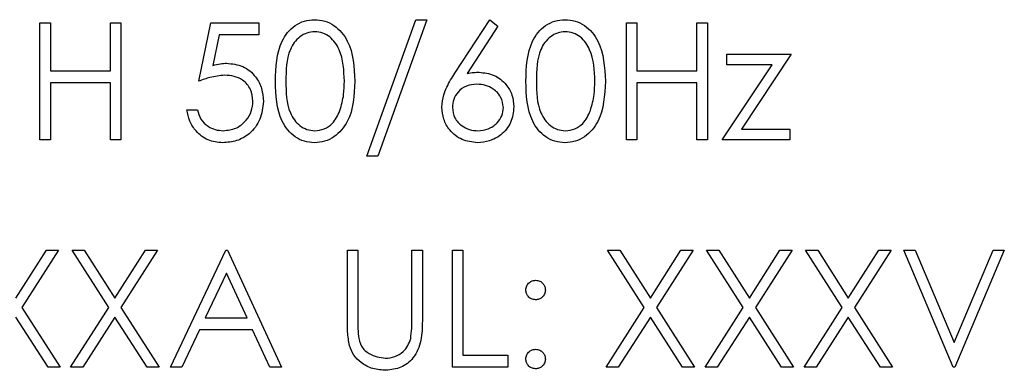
# Model space of a CAD drawing. Header units: millimetres. Extents: x 5 to 418, y 2 to 292.
# Tile 38 of 87: x 110.163 to 112.688, y 197.591 to 198.489. Entities that reach past the tile are written whole.
import ezdxf

# ---------------------------------------------------------------- set-up
doc = ezdxf.new("R2010")
doc.units = ezdxf.units.MM

msp = doc.modelspace()

# ---------------------------------------------------------------- linework, layer by layer
at = {"color": 7, "linetype": 'Continuous', "lineweight": 25}
for p, q in [((111.0537, 198.1395), (111.1792, 198.4895)), ((111.2075, 198.4895), (111.0821, 198.1395)), ((111.1792, 198.4895), (111.2075, 198.4895)), ((111.2795, 198.3526), (111.3691, 198.4895)), ((111.3691, 198.4895), (111.3898, 198.4732)), ((110.2152, 198.1818), (110.2152, 198.4818)), ((110.2152, 198.4818), (110.2421, 198.4818)), ((110.2421, 198.4818), (110.2421, 198.3587)), ((110.396, 198.3587), (110.396, 198.4818)), ((110.396, 198.4818), (110.4229, 198.4818)), ((110.4229, 198.4818), (110.4229, 198.1818)), ((110.6229, 198.3318), (110.6537, 198.4818)), ((110.6537, 198.4818), (110.7768, 198.4818)), ((110.7768, 198.4818), (110.7768, 198.451)), ((111.3898, 198.4732), (111.3105, 198.352)), ((111.7191, 198.1818), (111.7191, 198.4818)), ((111.7191, 198.4818), (111.746, 198.4818)), ((111.746, 198.4818), (111.746, 198.3587)), ((111.8998, 198.3587), (111.8998, 198.4818)), ((111.8998, 198.4818), (111.9268, 198.4818)), ((111.9268, 198.4818), (111.9268, 198.1818)), ((110.6747, 198.451), (110.6586, 198.3721)), ((110.7768, 198.451), (110.6747, 198.451)), ((111.9768, 198.401), (112.1421, 198.401)), ((111.9768, 198.3741), (111.9768, 198.401)), ((112.1421, 198.401), (112.0146, 198.2087)), ((110.2421, 198.3587), (110.396, 198.3587)), ((111.746, 198.3587), (111.8998, 198.3587)), ((111.9652, 198.1818), (112.0928, 198.3741)), ((112.0928, 198.3741), (111.9768, 198.3741)), ((110.396, 198.328), (110.2421, 198.328)), ((110.2421, 198.328), (110.2421, 198.1818)), ((110.396, 198.1818), (110.396, 198.328)), ((111.8998, 198.328), (111.746, 198.328)), ((111.746, 198.328), (111.746, 198.1818)), ((111.8998, 198.1818), (111.8998, 198.328)), ((110.5921, 198.2587), (110.6191, 198.2587)), ((112.0146, 198.2087), (112.1383, 198.2087)), ((112.1383, 198.2087), (112.1383, 198.1818)), ((110.2421, 198.1818), (110.2152, 198.1818)), ((110.4229, 198.1818), (110.396, 198.1818)), ((111.746, 198.1818), (111.7191, 198.1818)), ((111.9268, 198.1818), (111.8998, 198.1818)), ((112.1383, 198.1818), (111.9652, 198.1818)), ((111.0821, 198.1395), (111.0537, 198.1395)), ((110.1537, 197.7758), (110.2322, 197.8985)), ((110.2633, 197.8985), (110.1693, 197.7515)), ((110.2322, 197.8985), (110.2633, 197.8985)), ((110.2979, 197.8985), (110.329, 197.8985)), ((110.392, 197.7515), (110.2979, 197.8985)), ((110.329, 197.8985), (110.4075, 197.7758)), ((110.4075, 197.7758), (110.4861, 197.8985)), ((110.5171, 197.8985), (110.4231, 197.7515)), ((110.4861, 197.8985), (110.5171, 197.8985)), ((110.5498, 197.5985), (110.6921, 197.8985)), ((110.6921, 197.8985), (110.696, 197.8985)), ((110.696, 197.8985), (110.8345, 197.5985)), ((111.0037, 197.7173), (111.0037, 197.8985)), ((111.0037, 197.8985), (111.0306, 197.8985)), ((111.0306, 197.8985), (111.0306, 197.7187)), ((111.1691, 197.7187), (111.1691, 197.8985)), ((111.1691, 197.8985), (111.196, 197.8985)), ((111.196, 197.8985), (111.196, 197.7173)), ((111.2729, 197.5985), (111.2729, 197.8985)), ((111.2729, 197.8985), (111.2998, 197.8985)), ((111.2998, 197.8985), (111.2998, 197.6292)), ((111.671, 197.8985), (111.7021, 197.8985)), ((111.7651, 197.7515), (111.671, 197.8985)), ((111.7021, 197.8985), (111.7806, 197.7758)), ((111.7806, 197.7758), (111.8592, 197.8985)), ((111.8902, 197.8985), (111.7962, 197.7515)), ((111.8592, 197.8985), (111.8902, 197.8985)), ((111.9248, 197.8985), (111.9559, 197.8985)), ((112.019, 197.7515), (111.9248, 197.8985)), ((111.9559, 197.8985), (112.0345, 197.7758)), ((112.0345, 197.7758), (112.113, 197.8985)), ((112.1441, 197.8985), (112.05, 197.7515)), ((112.113, 197.8985), (112.1441, 197.8985)), ((112.1787, 197.8985), (112.2098, 197.8985)), ((112.2728, 197.7515), (112.1787, 197.8985)), ((112.2098, 197.8985), (112.2883, 197.7758)), ((112.2883, 197.7758), (112.3668, 197.8985)), ((112.3979, 197.8985), (112.3039, 197.7515)), ((112.3668, 197.8985), (112.3979, 197.8985)), ((112.4306, 197.8985), (112.4595, 197.8985)), ((112.5575, 197.5985), (112.4306, 197.8985)), ((112.4595, 197.8985), (112.5595, 197.6621)), ((112.5595, 197.6621), (112.6595, 197.8985)), ((112.6883, 197.8985), (112.5614, 197.5985)), ((112.6595, 197.8985), (112.6883, 197.8985)), ((110.6938, 197.84), (110.6394, 197.7254)), ((110.7467, 197.7254), (110.6938, 197.84)), ((110.1693, 197.7515), (110.2671, 197.5985)), ((110.2941, 197.5985), (110.392, 197.7515)), ((110.4231, 197.7515), (110.521, 197.5985)), ((111.6671, 197.5985), (111.7651, 197.7515)), ((111.7962, 197.7515), (111.8941, 197.5985)), ((111.921, 197.5985), (112.019, 197.7515)), ((112.05, 197.7515), (112.1479, 197.5985)), ((112.1748, 197.5985), (112.2728, 197.7515)), ((112.3039, 197.7515), (112.4018, 197.5985)), ((110.2361, 197.5985), (110.1537, 197.7272)), ((110.4075, 197.7272), (110.3251, 197.5985)), ((110.4899, 197.5985), (110.4075, 197.7272)), ((111.7806, 197.7272), (111.6982, 197.5985)), ((111.863, 197.5985), (111.7806, 197.7272)), ((112.0345, 197.7272), (111.9521, 197.5985)), ((112.1168, 197.5985), (112.0345, 197.7272)), ((112.2883, 197.7272), (112.2059, 197.5985)), ((112.3707, 197.5985), (112.2883, 197.7272)), ((110.6394, 197.7254), (110.7467, 197.7254)), ((110.6248, 197.6946), (110.5792, 197.5985)), ((110.7608, 197.6946), (110.6248, 197.6946)), ((110.8052, 197.5985), (110.7608, 197.6946)), ((111.2998, 197.6292), (111.4152, 197.6292)), ((111.4152, 197.6292), (111.4152, 197.5985)), ((110.2671, 197.5985), (110.2361, 197.5985)), ((110.3251, 197.5985), (110.2941, 197.5985)), ((110.521, 197.5985), (110.4899, 197.5985)), ((110.5792, 197.5985), (110.5498, 197.5985)), ((110.8345, 197.5985), (110.8052, 197.5985)), ((111.4152, 197.5985), (111.2729, 197.5985)), ((111.6982, 197.5985), (111.6671, 197.5985)), ((111.8941, 197.5985), (111.863, 197.5985)), ((111.9521, 197.5985), (111.921, 197.5985)), ((112.1479, 197.5985), (112.1168, 197.5985)), ((112.2059, 197.5985), (112.1748, 197.5985)), ((112.4018, 197.5985), (112.3707, 197.5985)), ((112.5614, 197.5985), (112.5575, 197.5985))]:
    msp.add_line(p, q, dxfattribs=at)
for points, knots in [([(110.8191, 198.3317), (110.8202, 198.3675), (110.8217, 198.4123), (110.8496, 198.4574), (110.8691, 198.4753), (110.8931, 198.4874), (110.9106, 198.4888), (110.9194, 198.4895)], [0, 0, 0, 0, 0.498702, 0.624177, 0.749467, 0.874745, 1, 1, 1, 1]), ([(110.9194, 198.4895), (110.9282, 198.4888), (110.9459, 198.4874), (110.978, 198.4717), (111.0186, 198.4217), (111.0212, 198.3677), (111.0229, 198.3317)], [0, 0, 0, 0, 0.1256001, 0.2511969, 0.5005813, 1, 1, 1, 1]), ([(111.4614, 198.3317), (111.4625, 198.3675), (111.464, 198.4123), (111.492, 198.4574), (111.5114, 198.4753), (111.5354, 198.4874), (111.5529, 198.4888), (111.5617, 198.4895)], [0, 0, 0, 0, 0.498702, 0.624177, 0.749467, 0.874745, 1, 1, 1, 1]), ([(111.5617, 198.4895), (111.5705, 198.4888), (111.5882, 198.4874), (111.6204, 198.4717), (111.6609, 198.4217), (111.6635, 198.3677), (111.6652, 198.3317)], [0, 0, 0, 0, 0.1256, 0.251197, 0.500581, 1, 1, 1, 1]), ([(110.9203, 198.4587), (110.9134, 198.458), (110.8996, 198.4567), (110.8814, 198.4461), (110.8668, 198.4314), (110.847, 198.3948), (110.8464, 198.3598), (110.846, 198.3318)], [0, 0, 0, 0, 0.125139, 0.250418, 0.375519, 0.500847, 1, 1, 1, 1]), ([(110.996, 198.3318), (110.9949, 198.3597), (110.9932, 198.4014), (110.9651, 198.4426), (110.9409, 198.4566), (110.9271, 198.458), (110.9203, 198.4587)], [0, 0, 0, 0, 0.500072, 0.749021, 0.874598, 1, 1, 1, 1]), ([(111.5626, 198.4587), (111.5557, 198.458), (111.5419, 198.4567), (111.5237, 198.4461), (111.5091, 198.4314), (111.4893, 198.3948), (111.4887, 198.3598), (111.4883, 198.3318)], [0, 0, 0, 0, 0.125139, 0.250418, 0.375519, 0.500847, 1, 1, 1, 1]), ([(111.6383, 198.3318), (111.6372, 198.3597), (111.6355, 198.4014), (111.6075, 198.4426), (111.5832, 198.4566), (111.5694, 198.458), (111.5626, 198.4587)], [0, 0, 0, 0, 0.500072, 0.749021, 0.874598, 1, 1, 1, 1]), ([(110.6586, 198.3721), (110.665, 198.3739), (110.6766, 198.3771), (110.6886, 198.3777), (110.6939, 198.378)], [0, 0, 0, 0, 0.5600642, 1, 1, 1, 1]), ([(110.6939, 198.378), (110.7082, 198.3764), (110.7369, 198.3734), (110.7685, 198.3464), (110.786, 198.3135), (110.7875, 198.2911), (110.7883, 198.2798)], [0, 0, 0, 0, 0.279688, 0.559025, 0.779292, 1, 1, 1, 1]), ([(110.689, 198.3472), (110.6763, 198.3459), (110.6536, 198.3435), (110.6323, 198.3354), (110.6229, 198.3318)], [0, 0, 0, 0, 0.559416, 1, 1, 1, 1]), ([(110.7614, 198.281), (110.7603, 198.2913), (110.7581, 198.3121), (110.7378, 198.3346), (110.7134, 198.3458), (110.6972, 198.3467), (110.689, 198.3472)], [0, 0, 0, 0, 0.279539, 0.558617, 0.779047, 1, 1, 1, 1]), ([(110.9194, 198.1741), (110.9106, 198.1748), (110.8931, 198.1763), (110.8612, 198.192), (110.8218, 198.2424), (110.8202, 198.2959), (110.8191, 198.3317)], [0, 0, 0, 0, 0.125551, 0.25109, 0.50025, 1, 1, 1, 1]), ([(110.846, 198.3318), (110.8462, 198.3038), (110.8465, 198.2618), (110.8754, 198.2208), (110.8997, 198.2071), (110.9134, 198.2056), (110.9203, 198.2049)], [0, 0, 0, 0, 0.500291, 0.749086, 0.874606, 1, 1, 1, 1]), ([(111.0229, 198.3317), (111.0212, 198.2957), (111.0187, 198.2417), (110.9779, 198.192), (110.9458, 198.1763), (110.9282, 198.1748), (110.9194, 198.1741)], [0, 0, 0, 0, 0.499407, 0.748743, 0.874372, 1, 1, 1, 1]), ([(110.9846, 198.2564), (110.9885, 198.2702), (110.9953, 198.2949), (110.9958, 198.3205), (110.996, 198.3318)], [0, 0, 0, 0, 0.559599, 1, 1, 1, 1]), ([(111.246, 198.2655), (111.2471, 198.2762), (111.2488, 198.2939), (111.2583, 198.3167), (111.2682, 198.3351), (111.2758, 198.3468), (111.2795, 198.3526)], [0, 0, 0, 0, 0.339374, 0.559486, 0.779731, 1, 1, 1, 1]), ([(111.3105, 198.352), (111.3163, 198.3529), (111.3266, 198.3545), (111.337, 198.3548), (111.3416, 198.3549)], [0, 0, 0, 0, 0.5599103, 1, 1, 1, 1]), ([(111.3416, 198.3549), (111.3548, 198.3534), (111.381, 198.3504), (111.4103, 198.3263), (111.428, 198.297), (111.4297, 198.2763), (111.4306, 198.266)], [0, 0, 0, 0, 0.279638, 0.559326, 0.779527, 1, 1, 1, 1]), ([(111.5617, 198.1741), (111.5529, 198.1748), (111.5354, 198.1763), (111.5036, 198.192), (111.4642, 198.2424), (111.4625, 198.2959), (111.4614, 198.3317)], [0, 0, 0, 0, 0.1255507, 0.25109, 0.5002501, 1, 1, 1, 1]), ([(111.4883, 198.3318), (111.4885, 198.3038), (111.4889, 198.2618), (111.5177, 198.2208), (111.542, 198.2071), (111.5557, 198.2056), (111.5626, 198.2049)], [0, 0, 0, 0, 0.500291, 0.749086, 0.874606, 1, 1, 1, 1]), ([(111.6652, 198.3317), (111.6635, 198.2957), (111.661, 198.2417), (111.6203, 198.192), (111.5881, 198.1763), (111.5705, 198.1748), (111.5617, 198.1741)], [0, 0, 0, 0, 0.499407, 0.748743, 0.874372, 1, 1, 1, 1]), ([(111.6269, 198.2564), (111.6308, 198.2702), (111.6376, 198.2949), (111.6381, 198.3205), (111.6383, 198.3318)], [0, 0, 0, 0, 0.559599, 1, 1, 1, 1]), ([(111.336, 198.3241), (111.3268, 198.3233), (111.3086, 198.3218), (111.2876, 198.306), (111.2749, 198.2858), (111.2736, 198.2715), (111.2729, 198.2644)], [0, 0, 0, 0, 0.280127, 0.559515, 0.779719, 1, 1, 1, 1]), ([(111.4037, 198.2644), (111.4023, 198.2738), (111.3995, 198.2926), (111.3798, 198.3116), (111.3581, 198.3225), (111.3434, 198.3236), (111.336, 198.3241)], [0, 0, 0, 0, 0.278754, 0.558605, 0.779147, 1, 1, 1, 1]), ([(110.6837, 198.1741), (110.6708, 198.1754), (110.6451, 198.1781), (110.616, 198.201), (110.598, 198.229), (110.5941, 198.2488), (110.5921, 198.2587)], [0, 0, 0, 0, 0.2796245, 0.5590192, 0.7793803, 1, 1, 1, 1]), ([(110.6191, 198.2587), (110.6214, 198.2503), (110.626, 198.2333), (110.6444, 198.2162), (110.6648, 198.2066), (110.6784, 198.2055), (110.6852, 198.2049)], [0, 0, 0, 0, 0.2800502, 0.5591657, 0.7795831, 1, 1, 1, 1]), ([(110.7883, 198.2798), (110.7865, 198.2643), (110.783, 198.2332), (110.7561, 198.197), (110.7204, 198.1769), (110.6959, 198.175), (110.6837, 198.1741)], [0, 0, 0, 0, 0.279864, 0.559271, 0.779424, 1, 1, 1, 1]), ([(110.6852, 198.2049), (110.6965, 198.2062), (110.719, 198.2088), (110.744, 198.2293), (110.7593, 198.2544), (110.7607, 198.2721), (110.7614, 198.281)], [0, 0, 0, 0, 0.279617, 0.559357, 0.779559, 1, 1, 1, 1]), ([(110.9203, 198.2049), (110.9285, 198.2059), (110.9449, 198.208), (110.9702, 198.2251), (110.9792, 198.2445), (110.9846, 198.2564)], [0, 0, 0, 0, 0.280257, 0.560781, 1, 1, 1, 1]), ([(111.3369, 198.1741), (111.3234, 198.1757), (111.2966, 198.1789), (111.2663, 198.2033), (111.2491, 198.2339), (111.247, 198.2549), (111.246, 198.2655)], [0, 0, 0, 0, 0.27967, 0.559085, 0.779558, 1, 1, 1, 1]), ([(111.2729, 198.2644), (111.2742, 198.2552), (111.2768, 198.2367), (111.2955, 198.2177), (111.3166, 198.2065), (111.3311, 198.2054), (111.3383, 198.2049)], [0, 0, 0, 0, 0.279059, 0.55882, 0.779303, 1, 1, 1, 1]), ([(111.4306, 198.266), (111.4291, 198.2523), (111.426, 198.2248), (111.4004, 198.1944), (111.3691, 198.1771), (111.3476, 198.1751), (111.3369, 198.1741)], [0, 0, 0, 0, 0.2796308, 0.5589603, 0.7794783, 1, 1, 1, 1]), ([(111.3383, 198.2049), (111.3475, 198.2058), (111.3659, 198.2076), (111.3873, 198.223), (111.4014, 198.2427), (111.4029, 198.2571), (111.4037, 198.2644)], [0, 0, 0, 0, 0.280018, 0.559853, 0.779987, 1, 1, 1, 1]), ([(111.5626, 198.2049), (111.5708, 198.2059), (111.5872, 198.208), (111.6125, 198.2251), (111.6215, 198.2445), (111.6269, 198.2564)], [0, 0, 0, 0, 0.280257, 0.560781, 1, 1, 1, 1]), ([(111.4614, 197.7965), (111.4618, 197.8002), (111.4627, 197.8076), (111.4695, 197.8157), (111.4777, 197.8207), (111.4835, 197.8213), (111.4864, 197.8215)], [0, 0, 0, 0, 0.279585, 0.559454, 0.779697, 1, 1, 1, 1]), ([(111.4864, 197.8215), (111.4901, 197.8211), (111.4975, 197.8203), (111.5056, 197.8134), (111.5107, 197.8053), (111.5111, 197.7995), (111.5114, 197.7965)], [0, 0, 0, 0, 0.279602, 0.559212, 0.779475, 1, 1, 1, 1]), ([(111.4864, 197.7715), (111.4827, 197.772), (111.4753, 197.7728), (111.4672, 197.7797), (111.4621, 197.7879), (111.4616, 197.7936), (111.4614, 197.7965)], [0, 0, 0, 0, 0.279647, 0.559299, 0.779615, 1, 1, 1, 1]), ([(111.5114, 197.7965), (111.511, 197.7929), (111.5101, 197.7855), (111.5033, 197.7773), (111.4951, 197.7723), (111.4893, 197.7718), (111.4864, 197.7715)], [0, 0, 0, 0, 0.279517, 0.559326, 0.779544, 1, 1, 1, 1]), ([(111.009, 197.6541), (111.0071, 197.6658), (111.0037, 197.6867), (111.0037, 197.7079), (111.0037, 197.7173)], [0, 0, 0, 0, 0.5594986, 1, 1, 1, 1]), ([(111.0306, 197.7187), (111.0306, 197.7113), (111.0305, 197.6979), (111.0314, 197.6847), (111.0318, 197.6788)], [0, 0, 0, 0, 0.560124, 1, 1, 1, 1]), ([(111.196, 197.7173), (111.1957, 197.7006), (111.1952, 197.6673), (111.1771, 197.623), (111.1422, 197.595), (111.1159, 197.5922), (111.1028, 197.5908)], [0, 0, 0, 0, 0.281655, 0.560111, 0.78008, 1, 1, 1, 1]), ([(111.166, 197.6721), (111.1671, 197.6808), (111.1692, 197.6963), (111.1691, 197.7119), (111.1691, 197.7187)], [0, 0, 0, 0, 0.559624, 1, 1, 1, 1]), ([(111.0318, 197.6788), (111.0337, 197.6696), (111.0375, 197.6513), (111.0632, 197.6278), (111.0869, 197.6239), (111.1013, 197.6215)], [0, 0, 0, 0, 0.281057, 0.560821, 1, 1, 1, 1]), ([(111.1028, 197.5908), (111.0914, 197.5916), (111.0686, 197.5931), (111.0399, 197.608), (111.0189, 197.629), (111.0123, 197.6457), (111.009, 197.6541)], [0, 0, 0, 0, 0.280221, 0.559914, 0.779952, 1, 1, 1, 1]), ([(111.1013, 197.6215), (111.1096, 197.6224), (111.1261, 197.6242), (111.1461, 197.6369), (111.1597, 197.6536), (111.1639, 197.666), (111.166, 197.6721)], [0, 0, 0, 0, 0.279787, 0.559377, 0.779569, 1, 1, 1, 1]), ([(111.4614, 197.6196), (111.4618, 197.6233), (111.4627, 197.6307), (111.4695, 197.6389), (111.4777, 197.6439), (111.4835, 197.6444), (111.4864, 197.6446)], [0, 0, 0, 0, 0.279576, 0.559284, 0.779552, 1, 1, 1, 1]), ([(111.4864, 197.6446), (111.4901, 197.6442), (111.4975, 197.6434), (111.5056, 197.6365), (111.5107, 197.6283), (111.5111, 197.6225), (111.5114, 197.6196)], [0, 0, 0, 0, 0.2796016, 0.559212, 0.7794752, 1, 1, 1, 1]), ([(111.4864, 197.5946), (111.4827, 197.5951), (111.4753, 197.596), (111.4672, 197.6028), (111.4622, 197.6109), (111.4616, 197.6167), (111.4614, 197.6196)], [0, 0, 0, 0, 0.279581, 0.559143, 0.779575, 1, 1, 1, 1]), ([(111.5114, 197.6196), (111.5109, 197.6159), (111.5101, 197.6086), (111.5032, 197.6004), (111.4951, 197.5954), (111.4893, 197.5949), (111.4864, 197.5946)], [0, 0, 0, 0, 0.279469, 0.559358, 0.779674, 1, 1, 1, 1])]:
    msp.add_open_spline(points, degree=3, knots=knots, dxfattribs=at)

doc.saveas('drawing.dxf')
